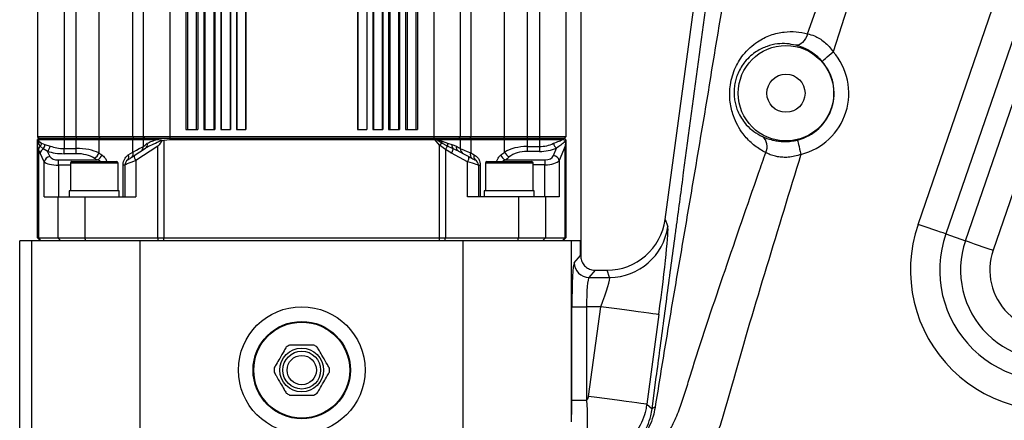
# Model space of a CAD drawing. Extents: x 0 to 8410, y 0 to 5940.
# Tile 17 of 212: x 1095 to 1430, y 2310 to 2446. Entities that reach past the tile are written whole.
import ezdxf

# ---------------------------------------------------------------- set-up
doc = ezdxf.new("R2010")
doc.units = 0
doc.header["$LTSCALE"] = 10
doc.layers.get('0').update_dxf_attribs({"linetype": 'CONTINUOUS'})
doc.styles.add('SLDTEXTSTYLE0', font='TXT', dxfattribs={"width": 0.605})
doc.dimstyles.new('SLDDIMSTYLE2', dxfattribs={"dimtxt": 50, "dimasz": 50, "dimexe": 0, "dimexo": 0.0625, "dimgap": 12.5, "dimtad": 1, "dimdec": 0, "dimrnd": 1e-09, "dimzin": 12, "dimtxsty": 'SLDTEXTSTYLE0', "dimsah": 1, "dimcen": 0.09, "dimazin": 3, "dimtfac": 1, "dimtofl": 0, "dimtmove": 0, "dimatfit": 3, "dimtolj": 1, "dimtzin": 12})

# ---------------------------------------------------------------- blocks, each defined once
blk = doc.blocks.new('_D_3')
at = {"color": 7, "linetype": 'CONTINUOUS'}
for p, q in [((5417.89, 2801.35), (5417.89, 442.22)), ((1260.76, 1798.95), (1260.76, 442.22)), ((5417.89, 457.22), (1260.76, 457.22))]:
    blk.add_line(p, q, dxfattribs=at)
for points in [[(1260.76, 457.22), (1310.76, 449.72), (1310.76, 464.72)], [(5417.89, 457.22), (5367.89, 464.72), (5367.89, 449.72)]]:
    blk.add_solid(points, dxfattribs=at)
at = {"color": 7, "linetype": 'CONTINUOUS', "insert": (3262.94, 521.68), "char_height": 50, "attachment_point": 1, "style": 'SLDTEXTSTYLE0'}
blk.add_mtext('4157', dxfattribs=at)

msp = doc.modelspace()

# ---------------------------------------------------------------- linework, layer by layer
at = {"color": 7, "linetype": 'CONTINUOUS'}
for p, q in [((1314.58, 2378.38), (1347.54, 2622.86)), ((1100.76, 2576.55), (1100.76, 2406.55)), ((1136.76, 2576.55), (1136.76, 2406.55)), ((1151.26, 2573.55), (1151.26, 2409.05)), ((1155.41, 2573.55), (1155.41, 2409.05)), ((1157.41, 2573.55), (1157.41, 2409.05)), ((1161.14, 2573.55), (1161.14, 2409.05)), ((1163.14, 2573.55), (1163.14, 2409.05)), ((1166.54, 2573.55), (1166.54, 2409.05)), ((1168.54, 2573.55), (1168.54, 2409.05)), ((1171.7, 2573.55), (1171.7, 2409.05)), ((1209.82, 2573.55), (1209.82, 2409.05)), ((1212.98, 2573.55), (1212.98, 2409.05)), ((1214.98, 2573.55), (1214.98, 2409.05)), ((1218.38, 2573.55), (1218.38, 2409.05)), ((1220.38, 2573.55), (1220.38, 2409.05)), ((1224.11, 2573.55), (1224.11, 2409.05)), ((1226.11, 2573.55), (1226.11, 2409.05)), ((1230.26, 2573.55), (1230.26, 2409.05)), ((1244.76, 2576.55), (1244.76, 2406.55)), ((1280.76, 2576.55), (1280.76, 2406.55)), ((1109.76, 2406.55), (1100.76, 2406.55)), ((1100.76, 2406.55), (1101.26, 2406.05)), ((1101.26, 2406.05), (1100.76, 2405.55)), ((1101.26, 2406.05), (1109.76, 2406.05)), ((1113.92, 2406.55), (1109.76, 2406.55)), ((1109.76, 2406.05), (1113.92, 2406.05)), ((1121.61, 2406.55), (1113.92, 2406.55)), ((1113.92, 2406.05), (1121.99, 2406.05)), ((1133.16, 2406.55), (1121.61, 2406.55)), ((1121.99, 2406.05), (1133.48, 2406.05)), ((1136.76, 2406.55), (1133.16, 2406.55)), ((1133.48, 2406.05), (1137.26, 2406.05)), ((1145.76, 2406.55), (1136.76, 2406.55)), ((1136.76, 2406.55), (1137.26, 2406.05)), ((1137.26, 2406.05), (1136.76, 2405.55)), ((1137.26, 2406.05), (1145.76, 2406.05)), ((1235.76, 2406.55), (1145.76, 2406.55)), ((1145.76, 2406.05), (1235.76, 2406.05)), ((1151.26, 2409.05), (1155.41, 2409.05)), ((1157.41, 2409.05), (1161.14, 2409.05)), ((1163.14, 2409.05), (1166.54, 2409.05)), ((1168.54, 2409.05), (1171.7, 2409.05)), ((1209.82, 2409.05), (1212.98, 2409.05)), ((1214.98, 2409.05), (1218.38, 2409.05)), ((1220.38, 2409.05), (1224.11, 2409.05)), ((1226.11, 2409.05), (1230.26, 2409.05)), ((1244.76, 2406.55), (1235.76, 2406.55)), ((1235.76, 2406.05), (1244.26, 2406.05)), ((1244.76, 2406.55), (1244.26, 2406.05)), ((1244.26, 2406.05), (1244.76, 2405.55)), ((1244.26, 2406.05), (1248.04, 2406.05)), ((1248.36, 2406.55), (1244.76, 2406.55)), ((1248.04, 2406.05), (1259.53, 2406.05)), ((1259.91, 2406.55), (1248.36, 2406.55)), ((1259.53, 2406.05), (1267.6, 2406.05)), ((1267.6, 2406.55), (1259.91, 2406.55)), ((1271.76, 2406.55), (1267.6, 2406.55)), ((1267.6, 2406.05), (1271.76, 2406.05)), ((1280.76, 2406.55), (1271.76, 2406.55)), ((1271.76, 2406.05), (1280.26, 2406.05)), ((1280.76, 2406.55), (1280.26, 2406.05)), ((1280.26, 2406.05), (1280.76, 2405.55)), ((1100.76, 2405.54), (1100.78, 2405.54)), ((1100.76, 2403.64), (1100.76, 2405.54)), ((1100.76, 2372.05), (1100.76, 2403.64)), ((1100.78, 2405.54), (1100.86, 2405.55)), ((1100.86, 2405.55), (1109.76, 2405.55)), ((1109.76, 2405.55), (1113.92, 2405.55)), ((1113.92, 2405.55), (1121.61, 2405.55)), ((1121.61, 2405.55), (1133.16, 2405.55)), ((1133.16, 2405.55), (1136.76, 2405.55)), ((1133.68, 2400.1), (1137.52, 2402.62)), ((1136.76, 2405.55), (1141.52, 2405.55)), ((1136.76, 2405.55), (1136.76, 2403.2)), ((1143.1, 2405.33), (1143.29, 2405.24)), ((1143.29, 2405.24), (1143.81, 2405.34)), ((1143.81, 2405.34), (1145.76, 2405.55)), ((1145.76, 2405.55), (1235.76, 2405.55)), ((1235.76, 2405.55), (1236.15, 2405.54)), ((1236.15, 2405.54), (1236.55, 2405.54)), ((1236.55, 2405.54), (1237.09, 2405.55)), ((1237.09, 2405.55), (1244.76, 2405.55)), ((1244.76, 2405.55), (1244.76, 2402.53)), ((1244.76, 2405.55), (1248.36, 2405.55)), ((1248.36, 2405.55), (1259.91, 2405.55)), ((1259.91, 2405.55), (1267.6, 2405.55)), ((1267.6, 2405.55), (1271.76, 2405.55)), ((1271.76, 2405.55), (1279.7, 2405.55)), ((1280.59, 2405.33), (1280.74, 2405.24)), ((1280.74, 2405.24), (1280.76, 2405.34)), ((1280.76, 2405.34), (1280.76, 2405.55)), ((1280.76, 2405.34), (1280.76, 2372.05)), ((1244.23, 2401.6), (1247.68, 2399.78)), ((1111.91, 2397.55), (1111.91, 2388.05)), ((1112.41, 2398.05), (1127.41, 2398.05)), ((1127.41, 2398.05), (1127.68, 2398.05)), ((1128.18, 2388.05), (1128.18, 2397.55)), ((1130.55, 2386.05), (1130.55, 2396.97)), ((1250.97, 2396.84), (1250.97, 2386.05)), ((1253.34, 2397.55), (1253.34, 2388.05)), ((1253.84, 2398.05), (1269.11, 2398.05)), ((1269.61, 2388.05), (1269.61, 2397.55)), ((1103.04, 2386.05), (1107.69, 2386.05)), ((1107.69, 2386.05), (1116.89, 2386.05)), ((1111.55, 2388.05), (1111.55, 2386.05)), ((1112.2, 2388.05), (1111.55, 2388.05)), ((1128.55, 2388.05), (1112.2, 2388.05)), ((1116.89, 2386.05), (1134.25, 2386.05)), ((1128.55, 2386.05), (1128.55, 2388.05)), ((1264.63, 2386.05), (1247.26, 2386.05)), ((1252.97, 2388.05), (1252.97, 2386.05)), ((1264.73, 2388.05), (1252.97, 2388.05)), ((1273.83, 2386.05), (1264.63, 2386.05)), ((1269.97, 2388.05), (1264.73, 2388.05)), ((1269.97, 2386.05), (1269.97, 2388.05)), ((1278.48, 2386.05), (1273.83, 2386.05)), ((1094.65, 2302.56), (1094.65, 2371.05)), ((1098.83, 2371.05), (1094.65, 2371.05)), ((1135.76, 2371.05), (1098.83, 2371.05)), ((1101.76, 2371.05), (1100.76, 2372.05)), ((1100.76, 2372.05), (1101.03, 2372.05)), ((1101.03, 2372.05), (1107.69, 2372.05)), ((1107.69, 2372.05), (1116.89, 2372.05)), ((1116.89, 2372.05), (1141.74, 2372.05)), ((1245.76, 2371.05), (1135.76, 2371.05)), ((1141.74, 2372.05), (1143.81, 2372.05)), ((1143.81, 2372.05), (1237.71, 2372.05)), ((1237.71, 2372.05), (1239.78, 2372.05)), ((1239.78, 2372.05), (1264.63, 2372.05)), ((1282.69, 2371.05), (1245.76, 2371.05)), ((1264.63, 2372.05), (1273.83, 2372.05)), ((1273.83, 2372.05), (1280.49, 2372.05)), ((1279.76, 2371.05), (1280.76, 2372.05)), ((1280.49, 2372.05), (1280.76, 2372.05)), ((1285.78, 2371.05), (1282.69, 2371.05)), ((1285.78, 2366.05), (1285.78, 2371.05)), ((1290.76, 2361.05), (1294.79, 2361.05))]:
    msp.add_line(p, q, dxfattribs=at)
at = {"color": 8, "linetype": 'CONTINUOUS'}
for p, q in [((1416.92, 2371.13), (1491.36, 2587.34)), ((1500.8, 2584.09), (1426.35, 2367.88)), ((1109.76, 2576.55), (1109.76, 2406.55)), ((1113.92, 2406.55), (1113.92, 2576.55)), ((1121.61, 2576.55), (1121.61, 2406.55)), ((1133.16, 2406.55), (1133.16, 2576.55)), ((1145.76, 2576.55), (1145.76, 2406.55)), ((1151.84, 2573.55), (1151.84, 2409.05)), ((1154.83, 2573.55), (1154.83, 2409.05)), ((1157.78, 2573.55), (1157.78, 2409.05)), ((1160.77, 2573.55), (1160.77, 2409.05)), ((1163.34, 2573.55), (1163.34, 2409.05)), ((1166.33, 2573.55), (1166.33, 2409.05)), ((1168.63, 2573.55), (1168.63, 2409.05)), ((1171.62, 2573.55), (1171.62, 2409.05)), ((1209.9, 2573.55), (1209.9, 2409.05)), ((1212.89, 2573.55), (1212.89, 2409.05)), ((1215.19, 2573.55), (1215.19, 2409.05)), ((1218.18, 2573.55), (1218.18, 2409.05)), ((1220.75, 2573.55), (1220.75, 2409.05)), ((1223.74, 2573.55), (1223.74, 2409.05)), ((1226.69, 2573.55), (1226.69, 2409.05)), ((1229.68, 2573.55), (1229.68, 2409.05)), ((1235.76, 2576.55), (1235.76, 2406.55)), ((1248.36, 2576.55), (1248.36, 2406.55)), ((1259.91, 2406.55), (1259.91, 2576.55)), ((1267.6, 2576.55), (1267.6, 2406.55)), ((1271.76, 2576.55), (1271.76, 2406.55)), ((1400.78, 2376.69), (1464.84, 2562.73)), ((1470.93, 2549.78), (1410.21, 2373.44)), ((1285.87, 2459), (1285.87, 2365.5)), ((1363.13, 2441.63), (1368.3, 2456.22)), ((1377.52, 2453.26), (1371.85, 2435.5)), ((1109.76, 2406.55), (1109.76, 2406.05)), ((1109.76, 2406.05), (1109.76, 2405.55)), ((1113.92, 2406.55), (1113.92, 2406.05)), ((1113.92, 2406.05), (1113.92, 2405.55)), ((1121.61, 2406.55), (1121.99, 2406.05)), ((1121.99, 2406.05), (1121.61, 2405.55)), ((1133.16, 2406.55), (1133.48, 2406.05)), ((1133.48, 2406.05), (1133.16, 2405.55)), ((1145.76, 2406.55), (1145.76, 2406.05)), ((1145.76, 2406.05), (1145.76, 2405.55)), ((1235.76, 2406.55), (1235.76, 2406.05)), ((1235.76, 2406.05), (1235.76, 2405.55)), ((1248.36, 2406.55), (1248.04, 2406.05)), ((1248.04, 2406.05), (1248.36, 2405.55)), ((1259.91, 2406.55), (1259.53, 2406.05)), ((1259.53, 2406.05), (1259.91, 2405.55)), ((1267.6, 2406.55), (1267.6, 2406.05)), ((1267.6, 2406.05), (1267.6, 2405.55)), ((1271.76, 2406.55), (1271.76, 2406.05)), ((1271.76, 2406.05), (1271.76, 2405.55)), ((1101.03, 2402.24), (1100.76, 2403.64)), ((1101.04, 2404.32), (1100.78, 2405.54)), ((1100.86, 2405.55), (1101.22, 2405.01)), ((1101.67, 2403.28), (1101.04, 2404.32)), ((1101.22, 2405.01), (1102.09, 2404.31)), ((1102.65, 2402.37), (1101.67, 2403.28)), ((1102.09, 2404.31), (1103.24, 2403.86)), ((1104.05, 2401.6), (1102.65, 2402.37)), ((1103.24, 2403.86), (1105.08, 2403.37)), ((1109.76, 2405.55), (1109.76, 2402.53)), ((1109.76, 2400.76), (1109.76, 2402.53)), ((1109.76, 2402.53), (1113.92, 2402.53)), ((1113.92, 2402.53), (1113.92, 2405.55)), ((1113.92, 2400.76), (1113.92, 2402.53)), ((1121.61, 2405.55), (1121.61, 2401.01)), ((1133.16, 2401.32), (1133.16, 2405.55)), ((1141.74, 2403.33), (1134.25, 2398.43)), ((1141.74, 2372.05), (1141.74, 2403.33)), ((1143.81, 2405.34), (1143.81, 2372.05)), ((1237.71, 2403.64), (1236.15, 2405.54)), ((1238.47, 2404.32), (1236.55, 2405.54)), ((1237.09, 2405.55), (1238.6, 2405.01)), ((1237.71, 2372.05), (1237.71, 2403.64)), ((1239.78, 2402.24), (1237.71, 2403.64)), ((1240.38, 2403.28), (1238.47, 2404.32)), ((1238.6, 2405.01), (1240.46, 2404.31)), ((1242.32, 2402.37), (1240.38, 2403.28)), ((1240.46, 2404.31), (1241.96, 2403.86)), ((1241.96, 2403.86), (1243.45, 2403.37)), ((1244.23, 2401.6), (1242.32, 2402.37)), ((1248.36, 2405.55), (1248.36, 2401.01)), ((1259.91, 2401.32), (1259.91, 2405.55)), ((1267.6, 2405.55), (1267.6, 2403.2)), ((1267.6, 2403.2), (1267.6, 2401.53)), ((1267.6, 2403.2), (1271.76, 2403.2)), ((1271.76, 2405.55), (1271.76, 2403.2)), ((1271.76, 2403.2), (1271.76, 2401.53)), ((1276.55, 2400.1), (1277.58, 2402.62)), ((1280.49, 2403.33), (1278.48, 2398.43)), ((1280.49, 2372.05), (1280.49, 2403.33)), ((1101.03, 2402.24), (1101.03, 2372.05)), ((1101.58, 2400.88), (1101.03, 2402.24)), ((1103.04, 2398.01), (1101.58, 2400.88)), ((1104.05, 2401.6), (1104.97, 2399.78)), ((1113.92, 2400.76), (1109.76, 2400.76)), ((1131.67, 2400.32), (1133.16, 2401.32)), ((1239.78, 2402.24), (1239.78, 2372.05)), ((1241.83, 2400.88), (1239.78, 2402.24)), ((1247.26, 2398.01), (1241.83, 2400.88)), ((1248.36, 2401.01), (1249.53, 2400.39)), ((1271.76, 2401.53), (1267.6, 2401.53)), ((1103.04, 2386.05), (1103.04, 2398.01)), ((1107.87, 2396.84), (1107.87, 2398.61)), ((1107.87, 2398.61), (1121.08, 2398.61)), ((1111.91, 2396.84), (1107.87, 2396.84)), ((1107.87, 2396.84), (1107.87, 2386.05)), ((1127.89, 2397.55), (1111.91, 2397.55)), ((1128.18, 2397.55), (1127.89, 2397.55)), ((1129.9, 2396.97), (1130.55, 2396.97)), ((1129.9, 2386.05), (1129.9, 2396.97)), ((1134.25, 2398.43), (1134.25, 2386.05)), ((1247.26, 2386.05), (1247.26, 2398.01)), ((1250.97, 2396.84), (1251.62, 2396.84)), ((1251.62, 2396.84), (1251.62, 2386.05)), ((1269.61, 2397.55), (1253.34, 2397.55)), ((1260.15, 2398.65), (1273.65, 2398.65)), ((1273.65, 2396.97), (1269.61, 2396.97)), ((1273.65, 2398.65), (1273.65, 2396.97)), ((1273.65, 2386.05), (1273.65, 2396.97)), ((1278.48, 2398.43), (1278.48, 2386.05)), ((1107.69, 2386.05), (1107.69, 2372.05)), ((1116.89, 2386.05), (1116.89, 2372.05)), ((1264.63, 2386.05), (1264.63, 2372.05)), ((1273.83, 2386.05), (1273.83, 2372.05)), ((1314.58, 2378.38), (1315.5, 2375.91)), ((1410.21, 2373.44), (1416.92, 2371.13)), ((1098.83, 2294.07), (1098.83, 2371.05)), ((1102, 2371.05), (1101.03, 2372.05)), ((1108.66, 2371.05), (1107.69, 2372.05)), ((1117.14, 2371.05), (1116.89, 2372.05)), ((1135.76, 2296.16), (1135.76, 2371.05)), ((1142, 2371.05), (1141.74, 2372.05)), ((1143.81, 2371.05), (1143.81, 2372.05)), ((1237.71, 2371.05), (1237.71, 2372.05)), ((1239.52, 2371.05), (1239.78, 2372.05)), ((1245.76, 2300.68), (1245.76, 2371.05)), ((1264.38, 2371.05), (1264.63, 2372.05)), ((1272.86, 2371.05), (1273.83, 2372.05)), ((1279.52, 2371.05), (1280.49, 2372.05)), ((1282.69, 2309.43), (1282.69, 2371.05)), ((1283.65, 2363.61), (1285.78, 2366.04)), ((1290.76, 2361.05), (1288.64, 2358.63)), ((1295.69, 2358.63), (1294.79, 2361.05)), ((1288.64, 2358.63), (1295.69, 2358.63)), ((1282.8, 2316.81), (1282.8, 2348.65)), ((1282.8, 2348.65), (1287.79, 2348.65)), ((1287.79, 2348.65), (1287.79, 2316.81)), ((1292.64, 2348.65), (1287.79, 2348.65)), ((1288.52, 2318.1), (1292.64, 2348.65)), ((1312.45, 2345.98), (1308.33, 2315.43)), ((1310.18, 2313.91), (1311.59, 2324.62)), ((1282.8, 2316.81), (1287.79, 2316.81)), ((1308.33, 2315.43), (1310.18, 2313.91))]:
    msp.add_line(p, q, dxfattribs=at)
at = {"color": 8, "linetype": 'CONTINUOUS', "flags": 128}
for points in [[(1363.13, 2441.63), (1362.83, 2440.77), (1362.45, 2439.97), (1361.99, 2439.26), (1361.46, 2438.66), (1360.89, 2438.19), (1360.29, 2437.87), (1359.69, 2437.7), (1359.1, 2437.7)], [(1368.1, 2432.2), (1368.21, 2432.3), (1368.44, 2432.5), (1368.8, 2432.82), (1369.27, 2433.23), (1369.83, 2433.72), (1370.46, 2434.28), (1371.14, 2434.88), (1371.85, 2435.5)], [(1133.16, 2401.32), (1134.4, 2401.97), (1135.41, 2402.49), (1136.15, 2402.88), (1136.61, 2403.12), (1136.76, 2403.2)], [(1136.76, 2403.2), (1136.91, 2403.33), (1137.37, 2403.69), (1138.12, 2404.29)], [(1237.71, 2403.64), (1237.81, 2403.73), (1237.91, 2403.82), (1238.01, 2403.91), (1238.1, 2404), (1238.2, 2404.08), (1238.29, 2404.17), (1238.38, 2404.25), (1238.47, 2404.32)], [(1243.45, 2403.37), (1244.17, 2402.91), (1244.61, 2402.62), (1244.76, 2402.53)], [(1244.76, 2402.53), (1244.91, 2402.46), (1245.37, 2402.27), (1246.11, 2401.96), (1247.12, 2401.53), (1248.36, 2401.01)], [(1359.67, 2405.39), (1359.71, 2405.26), (1359.78, 2404.95), (1359.89, 2404.49), (1360.04, 2403.89), (1360.22, 2403.16), (1360.42, 2402.34), (1360.64, 2401.46), (1360.86, 2400.54)], [(1134.25, 2398.43), (1133.38, 2398.08), (1132.58, 2397.77), (1131.88, 2397.5), (1131.32, 2397.27), (1130.89, 2397.11), (1130.64, 2397.01), (1130.55, 2396.97)], [(1250.97, 2396.84), (1250.88, 2396.87), (1250.62, 2396.95), (1250.2, 2397.09), (1249.64, 2397.27), (1248.94, 2397.49), (1248.14, 2397.74), (1247.26, 2398.01)], [(1410.21, 2373.44), (1409.92, 2373.54), (1409.31, 2373.75), (1408.41, 2374.06), (1407.23, 2374.47), (1405.83, 2374.95), (1404.25, 2375.49), (1402.54, 2376.08), (1400.78, 2376.69)], [(1416.92, 2371.13), (1417.2, 2371.03), (1417.81, 2370.82), (1418.72, 2370.51), (1419.9, 2370.1), (1421.3, 2369.62), (1422.88, 2369.08), (1424.58, 2368.49), (1426.35, 2367.88)], [(1312.45, 2345.98), (1312.16, 2346.02), (1311.49, 2346.11), (1310.45, 2346.25), (1309.07, 2346.44), (1307.37, 2346.67), (1305.38, 2346.93), (1303.14, 2347.23), (1300.7, 2347.56), (1298.1, 2347.91), (1295.4, 2348.28), (1292.64, 2348.65)], [(1308.33, 2315.43), (1308.04, 2315.47), (1307.37, 2315.56), (1306.33, 2315.7), (1304.95, 2315.89), (1303.25, 2316.12), (1301.26, 2316.39), (1299.02, 2316.69), (1296.58, 2317.02), (1293.98, 2317.37), (1291.28, 2317.73), (1288.52, 2318.1)]]:
    msp.add_lwpolyline(points, dxfattribs=at)
at = {"color": 7, "linetype": 'CONTINUOUS', "flags": 128}
for points in [[(1131.45, 2398.65), (1131.51, 2398.68), (1131.66, 2398.78), (1131.91, 2398.95), (1132.25, 2399.17), (1132.67, 2399.44), (1133.15, 2399.76), (1133.68, 2400.1)], [(1247.68, 2399.78), (1248.2, 2399.51), (1248.68, 2399.26), (1249.1, 2399.04), (1249.44, 2398.86), (1249.69, 2398.72), (1249.85, 2398.64), (1249.9, 2398.61)]]:
    msp.add_lwpolyline(points, dxfattribs=at)
at = {"color": 7, "linetype": 'CONTINUOUS'}
for centre, radius in [((1355.76, 2421.35), 16.26), ((1355.76, 2421.35), 6.5), ((1190.76, 2327.05), 16.35), ((1190.76, 2327.05), 7.45), ((1190.76, 2327.05), 5)]:
    msp.add_circle(centre, radius, dxfattribs=at)
at = {"color": 8, "linetype": 'CONTINUOUS'}
for radius in [21.57, 16.58, 6.45]:
    msp.add_circle((1190.76, 2327.05), radius, dxfattribs=at)
for centre, radius, start, end in [((1355.76, 2421.35), 21.43, 283.7785, 41.3232), ((1355.76, 2421.35), 16.43, 283.7785, 41.3232), ((1344.91, 2403.19), 4.45, 332.5875, 50.0687), ((1101.78, 2403.62), 1.02, 136.4256, 178.6335), ((1102.82, 2401.85), 1.83, 128.7738, 167.6174), ((1099.16, 2405.18), 2.07, 335.4639, 355.0472), ((1103.62, 2400.54), 2.07, 117.9872, 170.7402), ((1099.72, 2404.66), 2.4, 324.7415, 351.5945), ((1100.73, 2403.98), 2.51, 319.941, 357.1083), ((1102.1, 2403.93), 3.03, 309.8204, 349.3659), ((1136.57, 2403.91), 1.6, 306.5453, 13.9242), ((1244.32, 2403.54), 5.9, 165.645, 172.3867), ((1234.67, 2405.94), 6.3, 324.1002, 335.009), ((1243.5, 2403.56), 3.12, 166.0492, 185.1443), ((1237.88, 2403.02), 4.49, 331.4605, 351.6135), ((1244.27, 2403.63), 2.32, 174.3816, 212.9393), ((1245.09, 2403.03), 1.68, 168.4799, 238.9758), ((1279.7, 2405.13), 3.29, 194.7804, 229.8445), ((1105.17, 2397.63), 2.17, 95.2898, 169.7079), ((1119.11, 2401.63), 2.57, 291.9209, 346.1535), ((1120.08, 2401), 2.59, 292.6915, 346.1987), ((1130.45, 2399.63), 1.4, 315.5534, 29.6607), ((1131.96, 2400.6), 1.4, 316.6271, 30.8228), ((1135.9, 2399.93), 2.23, 175.682, 222.463), ((1245.51, 2399.36), 2.21, 322.6022, 11.1107), ((1249.67, 2400.35), 1.47, 153.2355, 229.0724), ((1250.85, 2399.74), 1.47, 154.0425, 229.8764), ((1261.27, 2401.17), 2.76, 197.9374, 246.1478), ((1262.51, 2402.16), 2.73, 197.9816, 247.1597), ((1276.35, 2397.92), 2.19, 13.3566, 84.8603), ((1295.66, 2378.65), 20.02, 270.0718, 352.131), ((1445.9, 2361.15), 47.72, 161, 290), ((1445.9, 2361.15), 37.74, 161, 290), ((1445.9, 2361.15), 30.65, 161, 290), ((1445.9, 2361.15), 20.67, 161, 290), ((1288.66, 2363.64), 5.01, 180.3014, 269.7312), ((1311.17, 2312.86), 1.44, 90.3622, 133.4975)]:
    msp.add_arc(centre, radius, start, end, dxfattribs=at)
at = {"color": 7, "linetype": 'CONTINUOUS'}
for centre, radius, start, end in [((1134.76, 2403.2), 2, 303.2314, 0), ((1246.76, 2402.53), 2, 180, 242.258), ((1112.41, 2397.55), 0.5, 90, 180), ((1127.68, 2397.55), 0.5, 0, 90), ((1132.55, 2396.97), 2, 123.2314, 180), ((1248.97, 2396.84), 2, 0, 62.258), ((1253.84, 2397.55), 0.5, 90, 180), ((1269.11, 2397.55), 0.5, 0, 90), ((1190.76, 2327.05), 9.45, 115.9114, 124.0886), ((1190.76, 2327.05), 9.45, 55.9114, 64.0886), ((1190.76, 2327.05), 9.45, 175.9114, 184.0886), ((1190.76, 2327.05), 9.45, 355.9114, 4.0886), ((1190.76, 2327.05), 9.45, 235.9114, 244.0886), ((1190.76, 2327.05), 9.45, 295.9114, 304.0886)]:
    msp.add_arc(centre, radius, start, end, dxfattribs=at)
at = {"color": 8, "linetype": 'CONTINUOUS'}
for centre, major_axis, ratio, start_param, end_param in [((1109.76, 2408.31), (9, 0), 0.642823, 4.166224, 4.712389), ((1113.92, 2398.32), (10, 0), 0.420757, 0.694498, 1.570796), ((1267.6, 2397.96), (10, 0), 0.524131, 1.570796, 2.447094), ((1271.76, 2410.41), (9, 0), 0.800756, 4.712389, 5.269862), ((1271.76, 2408.74), (11, 0), 0.655164, 4.712389, 5.269862), ((1109.76, 2406.54), (11, 0), 0.525946, 4.166224, 4.712389), ((1107.87, 2400.19), (3, 0), 0.525946, 3.403392, 4.712389), ((1113.92, 2396.55), (8, 0), 0.525946, 0.694498, 1.570796), ((1190.76, 2430.21), (92, 0), 0.525946, 3.836091, 3.853083), ((1190.76, 2431.98), (90, 0), 0.537634, 3.836091, 3.853083), ((1190.76, 2439.89), (90, 0), 0.669723, 5.566947, 5.588687), ((1190.76, 2438.22), (92, 0), 0.655164, 5.566947, 5.588687), ((1267.6, 2396.29), (8, 0), 0.655164, 1.570796, 2.447094), ((1273.65, 2400.61), (3, 0), 0.655164, 4.712389, 6.021386), ((1107.87, 2398.42), (5, 0), 0.315568, 3.403392, 4.712389), ((1273.65, 2398.94), (5, 0), 0.393099, 4.712389, 6.021386), ((1311.39, 2345.98), (4.05, 30), 0.034607, 4.71706, 6.218043), ((1283.71, 2348.65), (0, 15), 0.061163, 0.069813, 1.570796), ((1288.71, 2348.65), (0, 10), 0.091744, 0.069813, 1.570796), ((1291.58, 2348.65), (4.08, 9.99), 0.090728, 4.749418, 6.250401)]:
    msp.add_ellipse(centre, major_axis=major_axis, ratio=ratio, start_param=start_param, end_param=end_param, dxfattribs=at)
at = {"color": 7, "linetype": 'CONTINUOUS'}
for centre, major_axis, ratio, start_param, end_param in [((1294.76, 2381.1), (6.94, -18.81), 0.997234, 5.93049, 7.365248), ((1288.58, 2362.86), (-1.75, 5.9), 0.370296, 0.894882, 0.895789), ((1289.06, 2363.56), (5.27, -1), 0.435845, 5.123417, 5.123616)]:
    msp.add_ellipse(centre, major_axis=major_axis, ratio=ratio, start_param=start_param, end_param=end_param, dxfattribs=at)
at = {"color": 8, "linetype": 'CONTINUOUS'}
for points, knots in [([(1792.67, 2430.91), (1822.95, 2505.37), (1858.37, 2592.49), (1895.58, 2685.34), (1905.38, 2709.02), (1912.21, 2725.6), (1918, 2741.28), (1922.47, 2756.13), (1925.74, 2769.78), (1928.2, 2783.34), (1929.92, 2796.95), (1930.89, 2810.81), (1931.09, 2825.07), (1930.46, 2839.49), (1929.01, 2853.66), (1926.83, 2867.37), (1923.95, 2880.78), (1920.27, 2894.19), (1915.74, 2907.71), (1910.39, 2921.1), (1903.77, 2935.2), (1895.86, 2949.57), (1886.53, 2964.06), (1876.47, 2977.56), (1865.68, 2990.17), (1854.91, 3001.22), (1844.12, 3011.04), (1833.47, 3019.72), (1822.18, 3027.93), (1810.29, 3035.59), (1797.73, 3042.7), (1784.88, 3049.03), (1771.79, 3054.57), (1758.61, 3059.29), (1745.14, 3063.28), (1731.38, 3066.53), (1717.43, 3068.99), (1702.64, 3070.75), (1686.93, 3071.67), (1670.36, 3071.53), (1653.49, 3070.28), (1636.54, 3067.83), (1620.69, 3064.41), (1606.17, 3060.33), (1592.92, 3055.8), (1579.91, 3050.49), (1567.15, 3044.43), (1554.72, 3037.66), (1541.71, 3029.59), (1528.47, 3020.13), (1515.16, 3009.18), (1502.91, 2997.62), (1491.63, 2985.45), (1481.08, 2972.47), (1471.31, 2958.59), (1462.37, 2943.88), (1454.63, 2928.94), (1448.03, 2913.74), (1442.85, 2899.32), (1438.85, 2885.75), (1435.85, 2873.12), (1433.58, 2860.86), (1431.96, 2848.85), (1430.93, 2837.36), (1430.41, 2826.07), (1430.37, 2813.62), (1431.04, 2799.76), (1432.64, 2784.57), (1435.1, 2769.43), (1438.06, 2756.18), (1441.19, 2744.77), (1444.23, 2735.19), (1446.81, 2725.42), (1448.56, 2715.42), (1449.64, 2705.25), (1449.98, 2694.97), (1449.57, 2684.62), (1448.42, 2674.54), (1446.62, 2664.8), (1444.18, 2655.43), (1441.12, 2646.21), (1432.27, 2620.35), (1424.75, 2597.47), (1418.24, 2577.68)], [0, 0, 0, 0, 0.166008, 0.194247, 0.206595, 0.218941, 0.231279, 0.241111, 0.250943, 0.260254, 0.269565, 0.279257, 0.288948, 0.298995, 0.309043, 0.318354, 0.327664, 0.337356, 0.347048, 0.357095, 0.367141, 0.379191, 0.390948, 0.402705, 0.413948, 0.42519, 0.434564, 0.444055, 0.453547, 0.463393, 0.47324, 0.483356, 0.492964, 0.502572, 0.512268, 0.521965, 0.531737, 0.541509, 0.552716, 0.564212, 0.575708, 0.587636, 0.599564, 0.609169, 0.618774, 0.628469, 0.638163, 0.647933, 0.657702, 0.669754, 0.681514, 0.693273, 0.704517, 0.715761, 0.727799, 0.739544, 0.751288, 0.762518, 0.773749, 0.78291, 0.79173, 0.800549, 0.80865, 0.816751, 0.824367, 0.831984, 0.842464, 0.852997, 0.86353, 0.874116, 0.881023, 0.887952, 0.894875, 0.901882, 0.908889, 0.915994, 0.9231, 0.930275, 0.936913, 0.943549, 0.950261, 0.956975, 1, 1, 1, 1]), ([(1379.33, 2769.37), (1377.58, 2752.91), (1374.07, 2720), (1367.56, 2670.78), (1359.29, 2613.42), (1349.44, 2547.91), (1339.69, 2485.46), (1331.3, 2434.26), (1325.73, 2400.93), (1321.19, 2374.28), (1317.76, 2354.31), (1314.38, 2334.32), (1312.23, 2320.98), (1311.16, 2314.3)], [0, 0, 0, 0, 0.107863, 0.21574, 0.323615, 0.485578, 0.64754, 0.735638, 0.823735, 0.867806, 0.911892, 0.955958, 1, 1, 1, 1]), ([(1318.5, 2376.36), (1319.3, 2382.35), (1323.71, 2415.18), (1331.39, 2472.66), (1341.62, 2548.82), (1350.46, 2614.59), (1358.2, 2672.15), (1364.85, 2721.49), (1369.31, 2754.37), (1371.54, 2770.82)], [0, 0, 0, 0, 0.045558, 0.249703, 0.437244, 0.624785, 0.74986, 0.874935, 1, 1, 1, 1]), ([(1348.86, 2401.13), (1348.54, 2401.3), (1346.93, 2402.14), (1344.23, 2404.05), (1341.38, 2407.06), (1339.26, 2410.3), (1337.97, 2413.15), (1337.16, 2415.87), (1336.71, 2418.3), (1336.54, 2420.86), (1336.68, 2423.64), (1337.22, 2426.54), (1338.2, 2429.44), (1339.54, 2432.08), (1341.29, 2434.63), (1343.48, 2436.96), (1346.58, 2439.36), (1350.51, 2441.29), (1354.95, 2442.32), (1359.22, 2442.45), (1361.82, 2441.9), (1363.13, 2441.63)], [0, 0, 0, 0, 0.021101, 0.104134, 0.187058, 0.243118, 0.299089, 0.334375, 0.369635, 0.404881, 0.440107, 0.481051, 0.522015, 0.562243, 0.60251, 0.652923, 0.703394, 0.782945, 0.862619, 0.931302, 1, 1, 1, 1]), ([(1363.13, 2441.63), (1363.9, 2441.41), (1365.22, 2441.05), (1367.21, 2440.04), (1368.91, 2438.84), (1370.51, 2437.32), (1371.4, 2436.11), (1371.85, 2435.5)], [0, 0, 0, 0, 0.253727, 0.432852, 0.618735, 0.806078, 1, 1, 1, 1]), ([(1359.1, 2437.7), (1358.09, 2437.91), (1356.06, 2438.33), (1352.76, 2438.23), (1349.26, 2437.45), (1346.17, 2435.97), (1343.66, 2434.09), (1341.92, 2432.29), (1340.49, 2430.3), (1339.49, 2428.39), (1338.77, 2426.46), (1338.38, 2424.89), (1338.13, 2423.24), (1338.03, 2421.52), (1338.16, 2419.53), (1338.52, 2417.64), (1339.16, 2415.55), (1340.2, 2413.37), (1341.88, 2410.92), (1344.14, 2408.7), (1346.26, 2407.31), (1347.51, 2406.72), (1347.77, 2406.6)], [0, 0, 0, 0, 0.070554, 0.142287, 0.222892, 0.305948, 0.35565, 0.406518, 0.444475, 0.483561, 0.512827, 0.542997, 0.559341, 0.591327, 0.624553, 0.657882, 0.692007, 0.747362, 0.804214, 0.889969, 0.977637, 1, 1, 1, 1]), ([(1368.1, 2432.2), (1367.62, 2432.71), (1366.64, 2433.75), (1364.96, 2435.06), (1363.2, 2436.13), (1361.16, 2437.09), (1359.87, 2437.47), (1359.1, 2437.7)], [0, 0, 0, 0, 0.174321, 0.355053, 0.536546, 0.724878, 1, 1, 1, 1]), ([(1347.77, 2406.6), (1348.25, 2406.39), (1349.24, 2405.97), (1350.96, 2405.44), (1352.75, 2405.07), (1354.21, 2404.92), (1355.8, 2404.87), (1357.53, 2404.95), (1358.95, 2405.24), (1359.67, 2405.39)], [0, 0, 0, 0, 0.178384, 0.360975, 0.495975, 0.634401, 0.698624, 0.846415, 1, 1, 1, 1]), ([(1143.1, 2405.33), (1142.81, 2405.17), (1141.64, 2404.52), (1139.61, 2403.78), (1138.19, 2402.99), (1137.52, 2402.62)], [0, 0, 0, 0, 0.15094, 0.601806, 1, 1, 1, 1]), ([(1138.12, 2404.29), (1138.63, 2404.56), (1139.55, 2405.05), (1140.91, 2405.4), (1141.52, 2405.55)], [0, 0, 0, 0, 0.55134, 1, 1, 1, 1]), ([(1276.52, 2404.29), (1277.22, 2404.56), (1278.48, 2405.05), (1279.32, 2405.4), (1279.7, 2405.55)], [0, 0, 0, 0, 0.551341, 1, 1, 1, 1]), ([(1280.59, 2405.33), (1280.5, 2405.17), (1280.12, 2404.52), (1279.2, 2403.78), (1278.1, 2402.99), (1277.58, 2402.62)], [0, 0, 0, 0, 0.150943, 0.601806, 1, 1, 1, 1]), ([(1122.59, 2400.39), (1122.98, 2400.07), (1123.61, 2399.56), (1124.15, 2398.62), (1124.25, 2398.14), (1124.26, 2398.05)], [0, 0, 0, 0, 0.569497, 0.922742, 1, 1, 1, 1]), ([(1129.9, 2396.97), (1129.93, 2397.34), (1129.99, 2398.07), (1130.47, 2399.14), (1131.06, 2399.88), (1131.53, 2400.22), (1131.67, 2400.32)], [0, 0, 0, 0, 0.254761, 0.507241, 0.853594, 1, 1, 1, 1]), ([(1249.53, 2400.39), (1249.98, 2400.07), (1250.71, 2399.57), (1251.36, 2398.39), (1251.6, 2397.51), (1251.61, 2397), (1251.62, 2396.84)], [0, 0, 0, 0, 0.420186, 0.680816, 0.903118, 1, 1, 1, 1]), ([(1257.2, 2398.05), (1257.31, 2398.38), (1257.56, 2399.15), (1258.12, 2399.88), (1258.52, 2400.22), (1258.64, 2400.32)], [0, 0, 0, 0, 0.33817, 0.803359, 1, 1, 1, 1]), ([(1306.12, 2293.96), (1306.29, 2294.12), (1308.35, 2295.98), (1311.96, 2299.94), (1315.89, 2305.75), (1318.65, 2311.47), (1320.6, 2316.83), (1322.28, 2322.3), (1326.86, 2337.09), (1335.01, 2361.02), (1343.38, 2385.46), (1348.05, 2398.82), (1348.86, 2401.13)], [0, 0, 0, 0, 0.006037, 0.071565, 0.13713, 0.186113, 0.23527, 0.284636, 0.333904, 0.635283, 0.936669, 1, 1, 1, 1]), ([(1360.86, 2400.54), (1356.94, 2387.77), (1349.11, 2362.23), (1340.19, 2332.49), (1334.98, 2313.33), (1332.32, 2305.05), (1330.09, 2300.25), (1328.53, 2297.57), (1328.07, 2296.78)], [0, 0, 0, 0, 0.3678085, 0.7356556, 0.8548244, 0.9144945, 0.9747759, 1, 1, 1, 1]), ([(1360.86, 2400.54), (1360.16, 2400.3), (1358.72, 2399.81), (1356.61, 2399.5), (1354.63, 2399.48), (1353.21, 2399.65), (1351.78, 2399.96), (1350.35, 2400.4), (1349.36, 2400.89), (1348.86, 2401.13)], [0, 0, 0, 0, 0.162047, 0.329493, 0.467806, 0.610431, 0.667358, 0.831157, 1, 1, 1, 1]), ([(1122.24, 2398.05), (1122.23, 2398.06), (1121.91, 2398.37), (1121.49, 2398.5), (1121.08, 2398.61)], [0, 0, 0, 0, 0.02268, 1, 1, 1, 1]), ([(1260.15, 2398.65), (1260.03, 2398.6), (1259.67, 2398.46), (1259.35, 2398.21), (1259.14, 2398.05)], [0, 0, 0, 0, 0.344299, 1, 1, 1, 1]), ([(1282.69, 2309.43), (1282.73, 2310.73), (1282.79, 2313.09), (1282.79, 2315.66), (1282.8, 2316.81)], [0, 0, 0, 0, 0.549469, 1, 1, 1, 1]), ([(1308.33, 2315.43), (1308.23, 2314.8), (1307.93, 2312.95), (1306.96, 2309.98), (1305.27, 2306.67), (1303.03, 2303.69), (1300.34, 2301.12), (1297.24, 2299.05), (1293.85, 2297.53), (1290.25, 2296.57), (1287.77, 2296.44), (1286.54, 2296.38)], [0, 0, 0, 0, 0.060731, 0.178085, 0.29544, 0.412844, 0.530249, 0.647702, 0.765156, 0.882578, 1, 1, 1, 1]), ([(1287.79, 2316.81), (1287.95, 2316.97), (1288.27, 2317.28), (1288.46, 2317.77), (1288.51, 2318.05), (1288.52, 2318.1)], [0, 0, 0, 0, 0.442314, 0.885026, 1, 1, 1, 1]), ([(1287.79, 2316.81), (1287.86, 2316.07), (1287.99, 2314.59), (1288.02, 2312.19), (1288.03, 2309.66), (1287.99, 2307.97), (1287.98, 2307.11)], [0, 0, 0, 0, 0.2205647, 0.4444113, 0.7195088, 1, 1, 1, 1]), ([(1288.36, 2294.87), (1289.55, 2294.93), (1291.98, 2295.03), (1295.53, 2295.95), (1298.9, 2297.4), (1301.96, 2299.39), (1304.68, 2301.89), (1306.93, 2304.78), (1308.63, 2308), (1309.71, 2311.09), (1310.04, 2313.1), (1310.18, 2313.91)], [0, 0, 0, 0, 0.113984, 0.231644, 0.345071, 0.461857, 0.575893, 0.693159, 0.806104, 0.922185, 1, 1, 1, 1]), ([(1311.16, 2314.3), (1310.97, 2313.3), (1310.54, 2311.1), (1309.27, 2307.87), (1307.47, 2304.58), (1305.13, 2301.61), (1302.45, 2299), (1299.48, 2297.23), (1297.58, 2295.57), (1296.45, 2295.57), (1296.45, 2295.57)], [0, 0, 0, 0, 0.122873, 0.270684, 0.418522, 0.5725, 0.726404, 0.863224, 0.999998, 1, 1, 1, 1])]:
    msp.add_open_spline(points, degree=3, knots=knots, dxfattribs=at)
at = {"color": 7, "linetype": 'CONTINUOUS'}
for points, knots in [([(1141.52, 2405.55), (1141.91, 2405.56), (1142.48, 2405.57), (1142.96, 2405.39), (1143.1, 2405.33)], [0, 0, 0, 0, 0.69176, 1, 1, 1, 1]), ([(1143.29, 2405.24), (1142.77, 2404.61), (1142.25, 2403.98), (1141.75, 2403.34), (1141.74, 2403.33)], [0, 0, 0, 0, 0.991681, 1, 1, 1, 1]), ([(1279.7, 2405.55), (1279.88, 2405.56), (1280.14, 2405.57), (1280.49, 2405.39), (1280.59, 2405.33)], [0, 0, 0, 0, 0.691758, 1, 1, 1, 1]), ([(1280.74, 2405.24), (1280.68, 2404.61), (1280.62, 2403.98), (1280.49, 2403.34), (1280.49, 2403.33)], [0, 0, 0, 0, 0.991681, 1, 1, 1, 1]), ([(1311.59, 2324.62), (1312, 2327.74), (1313.29, 2337.53), (1315.51, 2354.08), (1317.41, 2368.21), (1318.4, 2375.64), (1318.5, 2376.36)], [0, 0, 0, 0, 0.180829, 0.569461, 0.958394, 1, 1, 1, 1]), ([(1285.78, 2366.04), (1285.83, 2365.48), (1285.94, 2364.36), (1286.8, 2362.86), (1288.07, 2361.73), (1289.47, 2361.14), (1290.4, 2361.08), (1290.76, 2361.05)], [0, 0, 0, 0, 0.215219, 0.430456, 0.645157, 0.85948, 1, 1, 1, 1]), ([(1194.89, 2335.55), (1194.78, 2335.55), (1194.17, 2335.55), (1192.77, 2335.55), (1190.48, 2335.55), (1188.28, 2335.55), (1187, 2335.55), (1186.63, 2335.55)], [0, 0, 0, 0, 0.04556, 0.248918, 0.500341, 0.854493, 1, 1, 1, 1]), ([(1185.46, 2334.88), (1185.23, 2334.48), (1184.54, 2333.28), (1183.35, 2331.22), (1182.17, 2329.17), (1181.57, 2328.13), (1181.33, 2327.73)], [0, 0, 0, 0, 0.178485, 0.536067, 0.817424, 1, 1, 1, 1]), ([(1200.19, 2327.73), (1199.96, 2328.13), (1199.26, 2329.32), (1198.07, 2331.38), (1196.89, 2333.43), (1196.29, 2334.47), (1196.06, 2334.88)], [0, 0, 0, 0, 0.17849, 0.536072, 0.81743, 1, 1, 1, 1]), ([(1181.33, 2326.38), (1181.56, 2325.98), (1182.26, 2324.78), (1183.45, 2322.72), (1184.63, 2320.67), (1185.23, 2319.63), (1185.46, 2319.23)], [0, 0, 0, 0, 0.17849, 0.536072, 0.817427, 1, 1, 1, 1]), ([(1196.06, 2319.23), (1196.29, 2319.63), (1196.98, 2320.82), (1198.17, 2322.88), (1199.35, 2324.93), (1199.95, 2325.97), (1200.19, 2326.38)], [0, 0, 0, 0, 0.178487, 0.536072, 0.817424, 1, 1, 1, 1]), ([(1186.63, 2318.55), (1186.74, 2318.55), (1187.35, 2318.55), (1188.75, 2318.55), (1191.04, 2318.55), (1193.24, 2318.55), (1194.52, 2318.55), (1194.89, 2318.55)], [0, 0, 0, 0, 0.04556, 0.248918, 0.500341, 0.854493, 1, 1, 1, 1])]:
    msp.add_open_spline(points, degree=3, knots=knots, dxfattribs=at)

# ---------------------------------------------------------------- dimensions: what is measured, and where the dimension line sits
dim = msp.add_linear_dim(base=(1260.76, 457.22), p1=(5417.89, 2821.35), p2=(1260.76, 1818.95), dimstyle='SLDDIMSTYLE2', dxfattribs=at)
dim.commit()
dim.dimension.update_dxf_attribs({"geometry": '_D_3', "text_midpoint": (3339.33, 457.22), "dimtype": 160})

doc.saveas('drawing.dxf')
